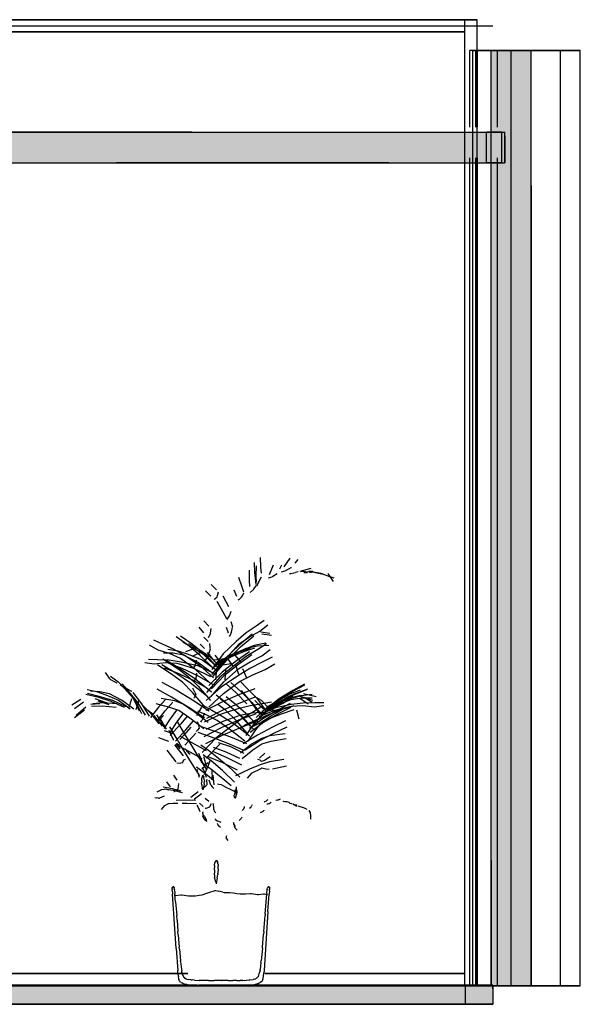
# Model space of a CAD drawing. Header units: millimetres. Extents: x -9985 to 240895, y -184894 to 39395.
# Tile 50 of 164: x 15957 to 17783, y -73295 to -70085. Entities that reach past the tile are written whole.
import ezdxf

# ---------------------------------------------------------------- set-up
doc = ezdxf.new("R2010")
doc.units = ezdxf.units.MM
for name, color, linetype in [('S-TAGLIO-ARR', 9, 'Continuous'), ('S-TAGLIO-CS', 9, 'Continuous'), ('S-TAGLIO-MURO', 7, 'Continuous'), ('S-TAGLIO-PAV', 33, 'Continuous'), ('S-TAGLIO-SOFF', 8, 'Continuous'), ('S-VISTA', 8, 'Continuous'), ('S-VISTA-ARREDI', 9, 'Continuous')]:
    doc.layers.add(name, color=color, linetype=linetype)

msp = doc.modelspace()

# ---------------------------------------------------------------- hatches: boundary and pattern name
at = {"layer": 'S-TAGLIO-CS'}
msp.add_hatch(color=9, dxfattribs=at).paths.add_polyline_path([(17160, -70551), (16518, -70551), (16466, -70551), (16272, -70551), (12374, -70551), (12318, -70551), (12302, -70551), (11958, -70551), (11588, -70551), (11588, -70527), (11588, -70451), (11958, -70451), (12302, -70451), (12318, -70451), (12374, -70451), (12568, -70451), (16466, -70451), (16518, -70451), (17160, -70451), (17536, -70451), (17536, -70465), (17536, -70551), (17160, -70551)])
at = {"layer": 'S-TAGLIO-MURO'}
msp.add_hatch(color=7, dxfattribs=at).paths.add_polyline_path([(17624, -73235), (17510, -73235), (17492, -73235), (17492, -72825), (17492, -70185), (17510, -70185), (17624, -70185), (17624, -70627), (17624, -73235)])
at = {"layer": 'S-TAGLIO-PAV'}
for points in [[(9678, -73295), (9678, -73275), (9678, -73235), (10034, -73235), (10520, -73235), (10522, -73235), (10524, -73235), (11724, -73235), (11726, -73235), (11728, -73235), (12444, -73235), (12928, -73235), (12930, -73235), (13070, -73235), (13728, -73235), (14130, -73235), (14132, -73235), (14628, -73235), (14740, -73235), (15332, -73235), (15334, -73235), (15336, -73235), (16536, -73235), (16538, -73235), (16540, -73235), (17498, -73235), (17498, -73243), (17498, -73295), (14740, -73295), (14628, -73295), (13850, -73295), (13124, -73295), (12128, -73295), (11936, -73295), (11700, -73295), (11438, -73295), (11194, -73295), (11122, -73295), (10984, -73295), (9678, -73295)], [(16536, -73235), (15336, -73235), (15336, -73233), (16236, -73233), (16536, -73233), (16536, -73235)], [(17498, -73235), (16540, -73235), (16540, -73233), (16660, -73233), (16688, -73233), (17498, -73233), (17498, -73235)]]:
    msp.add_hatch(color=33, dxfattribs=at).paths.add_polyline_path(points)

# ---------------------------------------------------------------- linework, layer by layer
at = {"layer": 'S-TAGLIO-ARR'}
for p, q in [((16826.323, -71879.616), (16841.427, -71870.877)), ((16841.427, -71870.877), (16842.234, -71870.491)), ((16737.172, -71915.941), (16744.233, -71901.521)), ((16767.218, -71904.117), (16778.868, -71900.886)), ((16781.37, -71899.629), (16778.868, -71900.886)), ((16781.37, -71899.629), (16795.76, -71890.42)), ((16810.095, -71885.248), (16821.733, -71881.462)), ((16826.323, -71879.616), (16821.733, -71881.462)), ((16835.807, -71890.509), (16840.085, -71890.071)), ((16840.085, -71890.071), (16849.552, -71888.672)), ((16849.552, -71888.672), (16855.149, -71887.138)), ((16864.362, -71885.02), (16855.149, -71887.138)), ((16888.282, -71884.613), (16873.033, -71884.348)), ((16893.74, -71888.689), (16882.616, -71888.808)), ((16888.282, -71884.613), (16898.448, -71884.348)), ((16911.411, -71884.219), (16898.448, -71884.348)), ((16901.028, -71885.431), (16900.231, -71885.474)), ((16900.231, -71886.237), (16900.231, -71885.474)), ((16900.231, -71886.237), (16901.028, -71886.431)), ((16901.028, -71884.431), (16904.794, -71884.274)), ((16901.028, -71885.431), (16901.028, -71884.646)), ((16903.931, -71886.274), (16901.028, -71886.431)), ((16904.392, -71886.249), (16907.631, -71886.074)), ((16908.438, -71884.082), (16904.794, -71884.274)), ((16924.991, -71889.392), (16905.422, -71885.105)), ((16907.631, -71886.037), (16908.594, -71885.074)), ((16908.594, -71885.074), (16908.594, -71884.111)), ((16946.758, -71893.952), (16924.991, -71889.392)), ((16947.74, -71894.301), (16946.758, -71893.952)), ((16949.079, -71894.693), (16947.74, -71894.301)), ((16719.938, -71940.566), (16728.273, -71929.308)), ((16734.671, -71919.863), (16728.249, -71931.37)), ((16734.671, -71919.863), (16736.891, -71916.624)), ((16736.891, -71916.624), (16737.172, -71915.941)), ((16592.341, -71973.458), (16600.399, -71966.205)), ((16600.399, -71966.205), (16600.92, -71962.416)), ((16600.92, -71962.416), (16604.213, -71950.212)), ((16672.207, -71974.577), (16679.642, -71967.549)), ((16679.642, -71967.549), (16682.299, -71963.329)), ((16682.299, -71963.329), (16687.275, -71954.051)), ((16707.15, -71952.31), (16718.76, -71942.209)), ((16718.76, -71942.209), (16719.938, -71940.566)), ((16589.963, -71974.962), (16592.341, -71973.458)), ((16668.449, -71976.381), (16672.207, -71974.577)), ((16636.297, -72035.061), (16640.397, -72028.47)), ((16640.397, -72028.47), (16643.548, -72019.281)), ((16643.548, -72019.281), (16645.731, -72013.279)), ((16632.293, -72040.262), (16636.297, -72035.061)), ((16571.843, -72098.686), (16578.59, -72087.26)), ((16578.59, -72087.26), (16578.639, -72084.816)), ((16578.639, -72084.816), (16580.37, -72069.831)), ((16640.092, -72095.725), (16642.494, -72092.37)), ((16642.494, -72092.37), (16646.949, -72081.795)), ((16646.949, -72081.795), (16648.084, -72075.987)), ((16648.084, -72075.987), (16649.91, -72066.095)), ((16571.419, -72099.271), (16571.843, -72098.686)), ((16577.51, -72133.276), (16576.273, -72118.273)), ((16573.74, -72148.982), (16573.37, -72150.359)), ((16573.74, -72148.982), (16577.92, -72135.81)), ((16577.92, -72135.81), (16577.51, -72133.276)), ((16529.117, -72187.822), (16524, -72195.528)), ((16529.117, -72187.822), (16530.699, -72179.192)), ((16531.427, -72172.64), (16530.699, -72179.192)), ((16245.493, -72227.095), (16236.569, -72212.818)), ((16521.159, -72200.211), (16524, -72195.528)), ((16533.123, -72215.658), (16531.474, -72228.617)), ((16250.239, -72234.336), (16245.493, -72227.095)), ((16250.239, -72234.336), (16252.747, -72236.249)), ((16252.747, -72236.249), (16264.879, -72242.815)), ((16264.879, -72242.815), (16272.728, -72246.497)), ((16293.488, -72254.488), (16289.459, -72250.973)), ((16305.108, -72265.63), (16293.488, -72254.488)), ((16524.11, -72241.767), (16523.459, -72243.414)), ((16531.123, -72231.372), (16524.11, -72241.767)), ((16531.123, -72231.372), (16531.474, -72228.617)), ((16319.447, -72273.758), (16305.108, -72265.63)), ((16322.755, -72275.38), (16319.447, -72273.758)), ((16527.251, -72277.132), (16521.074, -72264.426)), ((16530.344, -72284.344), (16525.88, -72294.225)), ((16527.251, -72277.132), (16529.91, -72282.449)), ((16529.91, -72282.449), (16530.344, -72284.344)), ((16361.26, -72324.003), (16357.126, -72320.126)), ((16525.88, -72294.225), (16523.716, -72297.247)), ((16373.708, -72336.63), (16361.26, -72324.003)), ((16389.997, -72348.787), (16373.708, -72336.63)), ((16392.376, -72350.461), (16389.997, -72348.787)), ((16411.274, -72363.096), (16402.971, -72351.191)), ((16554.492, -72361.431), (16557.354, -72349.525)), ((16558, -72346.185), (16557.354, -72349.525)), ((16411.274, -72363.096), (16414.927, -72370.567)), ((16414.927, -72370.567), (16417.082, -72374.168)), ((16427.326, -72389.877), (16417.082, -72374.168)), ((16537, -72377.536), (16535.913, -72373.642)), ((16537, -72377.536), (16540.455, -72390.152)), ((16546.743, -72374.685), (16549.493, -72369.877)), ((16554.492, -72361.431), (16549.493, -72369.877)), ((16448.36, -72411.992), (16443.551, -72402.109)), ((16450.268, -72417.742), (16448.36, -72411.992)), ((16535.834, -72401.689), (16531.978, -72406.052)), ((16540.992, -72394.22), (16535.834, -72401.689)), ((16540.455, -72390.152), (16540.992, -72394.22)), ((16450.268, -72417.742), (16456.954, -72431.306)), ((16458.272, -72433.341), (16456.954, -72431.306)), ((16466.034, -72444.887), (16474.268, -72455.402)), ((16468.877, -72445.384), (16467.589, -72446.028)), ((16467.716, -72447.071), (16467.589, -72446.028)), ((16467.716, -72447.071), (16469.055, -72450.863)), ((16468.66, -72442.14), (16474.811, -72455.716)), ((16468.877, -72445.384), (16469.233, -72445.028)), ((16470.378, -72445.74), (16469.233, -72445.028)), ((16470.378, -72445.74), (16471.974, -72446.461)), ((16472.644, -72447.466), (16471.974, -72446.461)), ((16472.644, -72447.466), (16475.618, -72451.489)), ((16469.806, -72451.928), (16469.055, -72450.863)), ((16469.806, -72451.928), (16471.743, -72453.615)), ((16472.021, -72453.74), (16474.128, -72455.643)), ((16476.031, -72454.692), (16474.128, -72455.643)), ((16479.04, -72461.67), (16474.384, -72455.57)), ((16475.247, -72456.617), (16474.854, -72455.83)), ((16475.788, -72451.856), (16475.618, -72451.489)), ((16475.788, -72451.856), (16476.128, -72454.643)), ((16496.167, -72461.858), (16500.266, -72466.469)), ((16503.742, -72471.786), (16500.266, -72466.469)), ((16503.742, -72471.786), (16508.178, -72477.19)), ((16512.267, -72480.824), (16508.178, -72477.19)), ((16469.002, -72508.108), (16481.211, -72509.16)), ((16486.804, -72507.405), (16481.211, -72509.16)), ((16486.804, -72507.405), (16491.864, -72497.888)), ((16491.864, -72497.888), (16496.288, -72495.356)), ((16575.977, -72501.405), (16569.11, -72519.971)), ((16739.886, -72499.252), (16732.717, -72496.373)), ((16744.073, -72503.439), (16739.886, -72499.252)), ((16753.719, -72500.623), (16744.073, -72503.439)), ((16772.64, -72487.91), (16753.719, -72500.623)), ((16534.475, -72529.765), (16534.79, -72530.852)), ((16538.118, -72542.337), (16534.79, -72530.852)), ((16538.118, -72542.337), (16538.821, -72544.532)), ((16542.309, -72555.432), (16538.821, -72544.532)), ((16559.676, -72537.676), (16552.653, -72523.023)), ((16558.731, -72546.009), (16565.66, -72530.11)), ((16559.676, -72537.676), (16559.834, -72538.555)), ((16559.834, -72538.555), (16559.938, -72539.141)), ((16564.733, -72556.025), (16559.938, -72539.141)), ((16565.66, -72530.11), (16569.11, -72519.971)), ((16584.159, -72543.949), (16583.171, -72531.828)), ((16584.66, -72547.905), (16584.159, -72543.949)), ((16711.096, -72542.014), (16697.665, -72557.986)), ((16742.132, -72527.312), (16711.096, -72542.014)), ((16745.264, -72525.476), (16742.132, -72527.312)), ((16758.84, -72528.107), (16745.264, -72525.476)), ((16769.89, -72529.359), (16758.84, -72528.107)), ((16472.432, -72592.26), (16475.523, -72575.536)), ((16549.625, -72566.981), (16549.09, -72572.575)), ((16549.795, -72579.275), (16549.09, -72572.575)), ((16549.625, -72566.981), (16550.519, -72557.646)), ((16551.211, -72555.691), (16550.519, -72557.646)), ((16551.211, -72555.691), (16553.804, -72548.361)), ((16554.105, -72548.85), (16553.804, -72548.361)), ((16554.105, -72548.85), (16556.661, -72553.004)), ((16557.736, -72563.216), (16556.661, -72553.004)), ((16557.508, -72575.511), (16556.712, -72585.206)), ((16557.508, -72575.511), (16558.233, -72567.932)), ((16557.736, -72563.216), (16558.233, -72567.932)), ((16562.928, -72583.257), (16567.263, -72578.001)), ((16566.795, -72564.575), (16567.172, -72561.271)), ((16567.263, -72578.001), (16566.795, -72564.575)), ((16574.123, -72564.715), (16573.95, -72564.353)), ((16579, -72580.278), (16574.123, -72564.715)), ((16582.264, -72562.419), (16582.171, -72563.247)), ((16582.264, -72562.419), (16584.66, -72547.905)), ((16601.574, -72576.023), (16605.274, -72577.226)), ((16605.274, -72577.226), (16612.667, -72578.74)), ((16404.106, -72602.159), (16417.366, -72595.529)), ((16417.366, -72595.529), (16418.106, -72595.159)), ((16418.106, -72595.159), (16427.293, -72593.359)), ((16427.293, -72593.359), (16432.444, -72592.444)), ((16432.444, -72592.444), (16438.012, -72594.382)), ((16438.012, -72594.382), (16441.26, -72595.512)), ((16458.738, -72601.265), (16459.657, -72601.198)), ((16459.657, -72601.198), (16469.78, -72594.85)), ((16469.78, -72594.85), (16472.109, -72593.696)), ((16472.432, -72592.26), (16472.326, -72593.479)), ((16549.795, -72579.275), (16550.558, -72590.129)), ((16552.781, -72594.754), (16550.558, -72590.129)), ((16552.781, -72594.754), (16553.405, -72595.85)), ((16555.691, -72588.245), (16553.405, -72595.85)), ((16554.364, -72589.094), (16562.928, -72583.257)), ((16555.691, -72588.245), (16556.712, -72585.206)), ((16579, -72580.278), (16583.431, -72586.294)), ((16588.785, -72591.762), (16583.431, -72586.294)), ((16612.667, -72578.74), (16627.776, -72586.739)), ((16627.776, -72586.739), (16642.292, -72594.145)), ((16642.292, -72594.145), (16651.083, -72597.754)), ((16651.083, -72597.754), (16662.803, -72603.11)), ((16656.986, -72602.603), (16656, -72610.877)), ((16656.986, -72602.603), (16657.214, -72600.694)), ((16657.753, -72599.699), (16657.214, -72600.694)), ((16657.753, -72599.699), (16659.984, -72594.456)), ((16661.205, -72593.617), (16659.984, -72594.456)), ((16661.205, -72593.617), (16663.137, -72593.617)), ((16661.589, -72586.274), (16661.658, -72607.027)), ((16661.661, -72607.916), (16661.658, -72607.027)), ((16661.661, -72607.916), (16661.74, -72609.518)), ((16663.27, -72608.93), (16662.58, -72611.21)), ((16663.161, -72595.801), (16663.137, -72593.617)), ((16663.161, -72595.801), (16664.012, -72601.492)), ((16663.986, -72603.439), (16663.27, -72608.93)), ((16663.986, -72603.439), (16664.012, -72601.492)), ((16396.383, -72621.123), (16402.45, -72622.185)), ((16408.869, -72623.457), (16402.45, -72622.185)), ((16408.869, -72623.457), (16410.194, -72623.242)), ((16410.194, -72623.242), (16411.609, -72622.696)), ((16427.485, -72616.838), (16411.609, -72622.696)), ((16429.196, -72646.783), (16441.26, -72640.617)), ((16441.26, -72640.617), (16442.053, -72640.159)), ((16442.053, -72640.159), (16456.26, -72639.43)), ((16456.26, -72639.43), (16469.91, -72639.64)), ((16469.91, -72639.64), (16471.181, -72639.764)), ((16471.181, -72639.764), (16472.17, -72639.93)), ((16576.51, -72650.37), (16581.528, -72640.106)), ((16587, -72641.7), (16586.82, -72640.532)), ((16587, -72641.7), (16587.797, -72657.776)), ((16656.906, -72620.298), (16655.865, -72612.715)), ((16655.877, -72612.258), (16656, -72610.877)), ((16656.906, -72620.298), (16657.138, -72622.204)), ((16659.492, -72622.988), (16657.138, -72622.204)), ((16659.492, -72622.988), (16660.138, -72622.988)), ((16660.138, -72622.988), (16662.58, -72611.21)), ((16754.067, -72634.944), (16752.651, -72635.651)), ((16759.416, -72632.651), (16754.067, -72634.944)), ((16760.831, -72631.472), (16759.416, -72632.651)), ((16764.651, -72627.651), (16760.831, -72631.472)), ((16764.856, -72642.048), (16761.883, -72642.919)), ((16769.498, -72641.251), (16764.856, -72642.048)), ((16772.921, -72639.54), (16769.498, -72641.251)), ((16776.123, -72636.861), (16772.921, -72639.54)), ((16796.628, -72629.314), (16791.201, -72630.995)), ((16798.237, -72629.053), (16796.628, -72629.314)), ((16803.579, -72626.763), (16798.237, -72629.053)), ((16805.246, -72626.018), (16803.579, -72626.763)), ((16813.715, -72633.225), (16815.716, -72633.592)), ((16821.253, -72634.61), (16815.716, -72633.592)), ((16823.882, -72634.744), (16821.253, -72634.61)), ((16828.792, -72634.994), (16823.882, -72634.744)), ((16834.729, -72637.547), (16831.182, -72636.365)), ((16837.182, -72638.773), (16834.729, -72637.547)), ((16837.182, -72638.773), (16841.533, -72640.689)), ((16844.259, -72641.518), (16841.533, -72640.689)), ((16846.136, -72641.136), (16851.579, -72644.79)), ((16418.534, -72660.069), (16424.433, -72652.85)), ((16424.433, -72652.85), (16429.196, -72646.783)), ((16533.992, -72645.63), (16536.452, -72651.52)), ((16536.452, -72651.52), (16538.866, -72656.169)), ((16538.866, -72656.169), (16540.928, -72660.14)), ((16544.741, -72667.482), (16540.928, -72660.14)), ((16553.583, -72667.85), (16553.563, -72669.852)), ((16554.087, -72676.956), (16553.563, -72669.852)), ((16560.422, -72655.212), (16564.591, -72655.579)), ((16564.591, -72655.579), (16576.167, -72651.486)), ((16576.167, -72651.486), (16576.51, -72650.37)), ((16587.797, -72657.776), (16591.783, -72665.946)), ((16595.281, -72671.215), (16591.783, -72665.946)), ((16684.979, -72660.196), (16681.092, -72663.185)), ((16687.123, -72657.716), (16684.979, -72660.196)), ((16687.123, -72657.716), (16687.73, -72654.455)), ((16688.457, -72650.549), (16687.73, -72654.455)), ((16705.376, -72655.749), (16709.516, -72652.484)), ((16710.908, -72651.092), (16709.516, -72652.484)), ((16710.908, -72651.092), (16712.402, -72647.206)), ((16713.877, -72644.592), (16712.402, -72647.206)), ((16746.474, -72667.631), (16740.21, -72671.21)), ((16747.21, -72667.316), (16746.474, -72667.631)), ((16751.684, -72662.842), (16747.21, -72667.316)), ((16752.105, -72662.316), (16751.684, -72662.842)), ((16852.11, -72645.219), (16851.579, -72644.79)), ((16857.274, -72648.71), (16852.11, -72645.219)), ((16857.37, -72645.861), (16853.815, -72645.605)), ((16855.26, -72645.736), (16855.26, -72646.683)), ((16855.353, -72646.769), (16856, -72647.37)), ((16855.399, -72645.723), (16856, -72646)), ((16857.103, -72646.551), (16856, -72646)), ((16857.26, -72648.54), (16856, -72647.37)), ((16858.853, -72648.426), (16857.26, -72648.54)), ((16858.151, -72649.302), (16857.274, -72648.71)), ((16857.35, -72646.63), (16859.853, -72647.426)), ((16859.525, -72646), (16857.37, -72645.861)), ((16858.853, -72648.223), (16859.649, -72648.223)), ((16859.853, -72648.223), (16859.853, -72647.426)), ((16881.535, -72654.212), (16863.963, -72649.037)), ((16884.82, -72655.18), (16881.535, -72654.212)), ((16893.19, -72659.41), (16884.82, -72655.18)), ((16903.551, -72669.913), (16899.295, -72663.665)), ((16904.185, -72671.815), (16903.551, -72669.913)), ((16905.178, -72679.562), (16904.185, -72671.815)), ((16554.619, -72679.989), (16553.37, -72680.613)), ((16553.662, -72682.324), (16553.37, -72680.613)), ((16553.662, -72682.324), (16555.28, -72686.47)), ((16554.087, -72676.956), (16554.21, -72677.473)), ((16554.21, -72677.473), (16554.658, -72680.397)), ((16554.619, -72679.989), (16555.37, -72679.613)), ((16555.51, -72686.81), (16555.28, -72686.47)), ((16556.028, -72680.082), (16555.37, -72679.613)), ((16555.51, -72686.81), (16556.315, -72688)), ((16556.028, -72680.082), (16558.137, -72681.041)), ((16558.028, -72691.254), (16556.315, -72688)), ((16558.028, -72691.254), (16558.598, -72692.338)), ((16558.732, -72682.102), (16558.137, -72681.041)), ((16560.693, -72694.433), (16558.598, -72692.338)), ((16558.732, -72682.102), (16560.815, -72685.815)), ((16559.808, -72685.904), (16560.092, -72686.555)), ((16560.678, -72685.486), (16560.825, -72686.348)), ((16560.693, -72694.433), (16561.765, -72695.11)), ((16561.288, -72686.74), (16560.815, -72685.815)), ((16560.825, -72686.348), (16564.391, -72692.587)), ((16561.541, -72690.082), (16561.423, -72687.004)), ((16561.541, -72690.082), (16561.827, -72691.11)), ((16562.047, -72693.756), (16561.765, -72695.11)), ((16562.047, -72693.756), (16561.827, -72691.11)), ((16564.391, -72692.587), (16564.649, -72693.389)), ((16565.966, -72700.454), (16564.649, -72693.389)), ((16593.82, -72690.51), (16593.82, -72691.14)), ((16593.82, -72691.14), (16599.738, -72696.805)), ((16599.738, -72696.805), (16604.52, -72698.376)), ((16600.26, -72704.808), (16601.455, -72706.522)), ((16604.52, -72698.376), (16611.512, -72701.622)), ((16652.21, -72700.895), (16653.868, -72705.315)), ((16654.559, -72708.488), (16653.868, -72705.315)), ((16672.592, -72694.42), (16671.453, -72695.453)), ((16677.408, -72690.408), (16672.592, -72694.42)), ((16677.408, -72690.408), (16678, -72689.359)), ((16680.453, -72684.453), (16678, -72689.359)), ((16904.913, -72687.11), (16905.178, -72679.562)), ((16905.498, -72689.994), (16904.913, -72687.11)), ((16906.543, -72692), (16905.498, -72689.994)), ((16601.455, -72706.522), (16603.738, -72711.848)), ((16603.738, -72711.848), (16605.364, -72713.211)), ((16605.364, -72713.211), (16611.26, -72717.142)), ((16654.559, -72708.488), (16656.504, -72712.378)), ((16655.815, -72713), (16656.222, -72714.087)), ((16658.815, -72721), (16656.222, -72714.087)), ((16656.504, -72712.378), (16658.543, -72715.364)), ((16658.815, -72721), (16659.63, -72721.978)), ((16659.63, -72721.978), (16664.781, -72727)), ((16629.263, -72748.052), (16629.037, -72754.481)), ((16629.037, -72754.481), (16630.293, -72755.573)), ((16630.058, -72745.714), (16629.263, -72748.052)), ((16630.293, -72755.573), (16634.337, -72761.236)), ((16591.719, -72842.268), (16592.842, -72832.158)), ((16593.048, -72830.692), (16592.842, -72832.158)), ((16593.048, -72830.692), (16593.126, -72830.236)), ((16596.562, -72825.863), (16593.126, -72830.236)), ((16596.562, -72825.863), (16597.239, -72825.305)), ((16597.877, -72825.863), (16597.239, -72825.305)), ((16597.877, -72825.863), (16601, -72830.236)), ((16601.105, -72830.582), (16601.42, -72832.21)), ((16602.803, -72839.518), (16601.42, -72832.21)), ((16591.719, -72842.268), (16591.037, -72849.369)), ((16591.32, -72856.11), (16591.037, -72849.369)), ((16591.32, -72856.11), (16591.452, -72867.726)), ((16603.158, -72853.11), (16602.148, -72867.926)), ((16602.803, -72839.518), (16603.339, -72844.511)), ((16603.158, -72853.11), (16603.339, -72844.511)), ((16591.452, -72873.343), (16591.452, -72867.726)), ((16591.452, -72873.343), (16591.658, -72881.7)), ((16595.425, -72895.4), (16591.658, -72881.7)), ((16595.425, -72895.4), (16597.158, -72901.7)), ((16600.15, -72882.8), (16597.158, -72901.7)), ((16600.15, -72882.8), (16602.092, -72871.7)), ((16602.111, -72869.443), (16602.092, -72871.7)), ((16602.111, -72869.443), (16602.148, -72867.926)), ((16453.571, -72914.008), (16454.075, -72913)), ((16453.571, -72914.008), (16453.571, -72915)), ((16453.571, -72918.025), (16453.571, -72915)), ((16453.571, -72918.025), (16453.571, -72921)), ((16454.075, -72928.563), (16453.571, -72921)), ((16454.58, -72912.496), (16454.075, -72913)), ((16454.075, -72928.563), (16454.571, -72936)), ((16454.58, -72912.496), (16455.075, -72912)), ((16455.899, -72912), (16455.075, -72912)), ((16455.899, -72912), (16456.656, -72912)), ((16457.532, -72912), (16456.656, -72912)), ((16458.532, -72912.554), (16457.978, -72912)), ((16458.532, -72912.554), (16459.237, -72913)), ((16459.668, -72913.863), (16459.237, -72913)), ((16459.668, -72913.863), (16459.99, -72915)), ((16460.403, -72917.474), (16459.99, -72915)), ((16460.403, -72917.474), (16460.99, -72921)), ((16461.615, -72926.985), (16460.99, -72921)), ((16461.615, -72926.985), (16462.557, -72936)), ((16566.181, -72932.564), (16573.062, -72930.062)), ((16573.062, -72930.062), (16593.881, -72924.245)), ((16593.881, -72924.245), (16595.717, -72924.283)), ((16595.717, -72924.283), (16604.965, -72926.445)), ((16618.339, -72929.436), (16604.965, -72926.445)), ((16618.339, -72929.436), (16622.232, -72930)), ((16622.232, -72930), (16641.062, -72930.646)), ((16641.062, -72930.646), (16653.044, -72932.115)), ((16762.043, -72933.315), (16762.864, -72921)), ((16763.043, -72919.926), (16762.864, -72921)), ((16763.043, -72919.926), (16764.288, -72915)), ((16764.288, -72914.589), (16765.082, -72913)), ((16765.288, -72912.795), (16766.455, -72912)), ((16767.042, -72912), (16766.455, -72912)), ((16767.042, -72912), (16767.804, -72912)), ((16768.042, -72912), (16769.185, -72912)), ((16769.59, -72912.27), (16769.185, -72912)), ((16770.392, -72925.392), (16769.32, -72936)), ((16769.59, -72912.27), (16769.978, -72913)), ((16769.978, -72913.586), (16769.978, -72913)), ((16769.978, -72913.586), (16770.685, -72915)), ((16770.392, -72925.392), (16770.685, -72921)), ((16770.685, -72916.757), (16770.685, -72915)), ((16770.685, -72916.757), (16770.685, -72921)), ((16466.603, -73112.903), (16454.571, -72936)), ((16460.315, -72940.228), (16461.274, -72940.274)), ((16461.274, -72940.274), (16481.965, -72938.277)), ((16464.381, -72960.872), (16462.557, -72936)), ((16464.381, -72960.872), (16468.093, -73006)), ((16481.965, -72938.277), (16484.067, -72938.034)), ((16484.067, -72938.034), (16484.534, -72938.123)), ((16484.534, -72938.123), (16506.795, -72941.596)), ((16506.795, -72941.596), (16512.312, -72941.486)), ((16512.312, -72941.486), (16529.522, -72941.761)), ((16529.522, -72941.761), (16540.912, -72939.33)), ((16540.912, -72939.33), (16551.356, -72937.767)), ((16551.356, -72937.767), (16566.181, -72932.564)), ((16653.044, -72932.115), (16663.885, -72933.529)), ((16663.885, -72933.529), (16674.374, -72935.326)), ((16674.374, -72935.326), (16685.91, -72934.817)), ((16685.91, -72934.817), (16692.494, -72934.831)), ((16692.494, -72934.831), (16708.309, -72934.037)), ((16708.309, -72934.037), (16711.614, -72933.726)), ((16711.614, -72933.726), (16730.885, -72937.029)), ((16730.885, -72937.029), (16734.465, -72936.685)), ((16734.465, -72936.685), (16750.667, -72935.259)), ((16750.667, -72935.259), (16753.613, -72935.306)), ((16753.613, -72935.306), (16761.05, -72937)), ((16756.693, -73000.075), (16761.772, -72936)), ((16761.05, -72937), (16764.185, -72937.219)), ((16762.043, -72933.315), (16761.772, -72936)), ((16765.452, -72992.328), (16769.32, -72936)), ((16765.452, -72992.328), (16753.179, -73185)), ((16469.373, -73020.508), (16468.093, -73006)), ((16469.373, -73020.508), (16472.36, -73058)), ((16752.251, -73057.313), (16756.264, -73006)), ((16756.693, -73000.075), (16756.264, -73006)), ((16473.24, -73068.829), (16472.36, -73058)), ((16752.191, -73058), (16751.445, -73067.435)), ((16752.251, -73057.313), (16752.191, -73058)), ((16473.24, -73068.829), (16476.503, -73109)), ((16747.696, -73109), (16751.445, -73067.435)), ((16466.603, -73112.903), (16471.36, -73185)), ((16477.041, -73115.63), (16476.503, -73109)), ((16477.041, -73115.63), (16480.596, -73153)), ((16747.441, -73112.118), (16743.241, -73153)), ((16747.441, -73112.118), (16747.696, -73109)), ((16480.9, -73155.37), (16480.596, -73153)), ((16480.9, -73155.37), (16483.787, -73181)), ((16742.686, -73157.419), (16743.241, -73153)), ((16473.42, -73200.221), (16471.36, -73185)), ((16483.822, -73181.219), (16484.74, -73186.92)), ((16486.472, -73196.58), (16484.74, -73186.92)), ((16739.58, -73184.367), (16736.028, -73197)), ((16739.58, -73184.367), (16740.335, -73181)), ((16742.686, -73157.419), (16740.335, -73181)), ((16753.166, -73185.242), (16752.26, -73192.03)), ((16473.42, -73200.221), (16473.931, -73204)), ((16475.249, -73213.22), (16473.931, -73204)), ((16475.249, -73213.22), (16475.503, -73215)), ((16477.753, -73219.376), (16475.503, -73215)), ((16477.753, -73219.376), (16478.195, -73220)), ((16482.052, -73223.789), (16478.195, -73220)), ((16489.894, -73204.158), (16486.548, -73197)), ((16489.894, -73204.158), (16490.287, -73205)), ((16490.755, -73205.501), (16490.287, -73205)), ((16490.755, -73205.501), (16494.135, -73209)), ((16495.012, -73209.573), (16494.135, -73209)), ((16495.012, -73209.573), (16498.094, -73212)), ((16500.617, -73212.662), (16498.094, -73212)), ((16500.617, -73212.662), (16506.254, -73214)), ((16514.509, -73214.688), (16506.254, -73214)), ((16514.509, -73214.688), (16518.32, -73215)), ((16526.37, -73215.795), (16518.32, -73215)), ((16526.37, -73215.795), (16541.051, -73217)), ((16554.655, -73217), (16541.051, -73217)), ((16571.373, -73217), (16554.655, -73217)), ((16571.373, -73217), (16577.817, -73217)), ((16577.817, -73217), (16590.178, -73217)), ((16596.254, -73217.051), (16590.178, -73217)), ((16612.489, -73217.116), (16596.254, -73217.051)), ((16612.489, -73217.116), (16613.88, -73217.12)), ((16630.999, -73217.053), (16613.88, -73217.12)), ((16630.999, -73217.053), (16631.696, -73217.051)), ((16635.882, -73217), (16631.696, -73217.051)), ((16635.882, -73217), (16651.084, -73217)), ((16663.919, -73217), (16651.084, -73217)), ((16663.919, -73217), (16674.844, -73217)), ((16683.306, -73217), (16674.844, -73217)), ((16683.306, -73217), (16705.593, -73215.074)), ((16706.278, -73215), (16705.593, -73215.074)), ((16706.567, -73214.975), (16717.695, -73214)), ((16720.534, -73213.224), (16717.695, -73214)), ((16720.534, -73213.224), (16724.898, -73212)), ((16727.37, -73210.376), (16724.898, -73212)), ((16727.37, -73210.376), (16729.463, -73209)), ((16731.733, -73206.453), (16729.463, -73209)), ((16731.733, -73206.453), (16733.029, -73205)), ((16734.973, -73199.411), (16733.029, -73205)), ((16734.973, -73199.411), (16736.028, -73197)), ((16745.25, -73220.478), (16745.896, -73220)), ((16746.247, -73219.513), (16745.896, -73220)), ((16746.247, -73219.513), (16748.746, -73215)), ((16748.853, -73214.336), (16748.746, -73215)), ((16748.853, -73214.336), (16750.515, -73204)), ((16750.557, -73203.557), (16752.26, -73192.03)), ((16482.239, -73224), (16484.827, -73225.37)), ((16488.417, -73227), (16484.827, -73225.37)), ((16488.973, -73227.172), (16488.417, -73227)), ((16488.973, -73227.172), (16494.999, -73229)), ((16495.861, -73229.231), (16494.999, -73229)), ((16495.861, -73229.231), (16499.425, -73230)), ((16500.63, -73230.332), (16499.425, -73230)), ((16500.63, -73230.332), (16502.54, -73231)), ((16503.249, -73231.382), (16502.54, -73231)), ((16503.249, -73231.382), (16504.397, -73232)), ((16504.397, -73232.589), (16504.397, -73232)), ((16504.397, -73233.589), (16504.397, -73233)), ((16504.397, -73234.589), (16504.397, -73234)), ((16546.496, -73235), (16504.397, -73235)), ((16613.505, -73235), (16546.496, -73235)), ((16670.807, -73235), (16613.505, -73235)), ((16674.81, -73235), (16670.807, -73235)), ((16678.256, -73235), (16674.81, -73235)), ((16685.763, -73235), (16678.256, -73235)), ((16693.62, -73235), (16685.763, -73235)), ((16693.62, -73235), (16718.966, -73235)), ((16719.468, -73234.38), (16718.966, -73235)), ((16720.087, -73232.38), (16719.468, -73233)), ((16719.468, -73233.38), (16719.468, -73234)), ((16720.087, -73232.38), (16720.468, -73232)), ((16721.174, -73231.601), (16720.468, -73232)), ((16721.174, -73231.601), (16721.666, -73231)), ((16722.478, -73230.554), (16721.666, -73231)), ((16722.478, -73230.554), (16724.013, -73230)), ((16726.889, -73229.481), (16724.013, -73230)), ((16726.889, -73229.481), (16729.463, -73229)), ((16733.038, -73227.663), (16729.463, -73229)), ((16733.038, -73227.663), (16734.811, -73227)), ((16739.15, -73224.661), (16734.811, -73227)), ((16739.15, -73224.661), (16740.335, -73224)), ((16745.25, -73220.478), (16740.335, -73224))]:
    msp.add_line(p, q, dxfattribs=at)
at = {"layer": 'S-TAGLIO-CS'}
for p, q in [((16465.518, -70452), (12567.255, -70452)), ((16517.774, -70452), (16465.518, -70452)), ((16517.774, -70452), (17159.73, -70452)), ((17159.73, -70452), (17537, -70452)), ((17537, -70464.985), (17537, -70452)), ((17537, -70464.985), (17537, -70552)), ((12373.398, -70552), (16271.662, -70552)), ((16465.518, -70552), (16271.662, -70552)), ((16517.774, -70552), (16465.518, -70552)), ((17159.73, -70552), (16517.774, -70552)), ((17159.73, -70552), (17537, -70552))]:
    msp.add_line(p, q, dxfattribs=at)
at = {"layer": 'S-TAGLIO-MURO'}
for p, q in [((17509.955, -70185), (17493, -70185)), ((17493, -72825.578), (17493, -70185)), ((17509.955, -70185), (17623, -70185)), ((17623, -70626.056), (17623, -70185)), ((17623, -70626.056), (17623, -73235)), ((17493, -72825.578), (17493, -73235)), ((17509.955, -73235), (17493, -73235)), ((17623, -73235), (17509.955, -73235))]:
    msp.add_line(p, q, dxfattribs=at)
at = {"layer": 'S-TAGLIO-PAV'}
for p, q in [((14740.571, -73235), (17498, -73235)), ((16236.63, -73233), (15336, -73233)), ((16236.63, -73233), (16536, -73233)), ((16536, -73233.499), (16536, -73235)), ((16538.257, -73235), (16536, -73235)), ((16538.262, -73235), (16539, -73235)), ((16659.888, -73233), (16539, -73233)), ((16539, -73233.278), (16539, -73235)), ((16659.888, -73233), (16687.022, -73233)), ((16687.022, -73233), (17498, -73233)), ((17498, -73234.691), (17498, -73233)), ((17498, -73242.937), (17498, -73235)), ((17498, -73242.937), (17498, -73295)), ((17498, -73295), (14740.571, -73295))]:
    msp.add_line(p, q, dxfattribs=at)
at = {"layer": 'S-TAGLIO-SOFF'}
msp.add_line((14740.571, -70105), (17498, -70105), dxfattribs=at)
at = {"layer": 'S-VISTA'}
for p, q in [((14350, -70085), (17407, -70085)), ((17407, -70085), (14350, -70085)), ((14408, -70105), (17408, -70105)), ((17407, -70085), (17447, -70085)), ((17447, -70085), (17407, -70085)), ((17407, -73235), (17407, -70085)), ((17407, -70435), (17407, -70085)), ((17407, -70125), (17407, -70085)), ((17407, -70125), (17407, -70085)), ((17408, -70105), (17498, -70105)), ((17447, -73235), (17447, -70085)), ((17447, -70435), (17447, -70085)), ((14350, -70125), (17407, -70125)), ((17407, -70125), (14350, -70125)), ((14350, -70125), (17407, -70125)), ((17407, -70125), (14350, -70125)), ((17407, -73195), (17407, -70125)), ((17407, -70426.967), (17407, -70125)), ((17483, -70185), (17423, -70185)), ((17423, -70435), (17423, -70185)), ((17433, -70185), (17483, -70185)), ((17493, -70185), (17433, -70185)), ((17433, -73235), (17433, -70185)), ((17508, -70185), (17443, -70185)), ((17443, -70435), (17443, -70185)), ((17448, -70185), (17653, -70185)), ((17448, -70435), (17448, -70185)), ((17493, -73235), (17493, -70185)), ((17653, -70185), (17508, -70185)), ((17513, -70185), (17558, -70185)), ((17718, -70185), (17513, -70185)), ((17513, -70435), (17513, -70185)), ((17558, -70185), (17623, -70185)), ((17558, -73235), (17558, -70185)), ((17573, -70185), (17718, -70185)), ((17623, -73235), (17623, -70185)), ((17783, -70185), (17718, -70185)), ((17718, -70185), (17783, -70185)), ((17718, -73235), (17718, -70185)), ((17783, -73235), (17783, -70185)), ((17783, -73235), (17783, -70185)), ((14354, -70452), (17440.403, -70452)), ((17477, -70452), (17537, -70452)), ((17527, -70452), (17477, -70452)), ((17477, -70552), (17477, -70452)), ((17527, -70552), (17527, -70452)), ((17537, -70552), (17537, -70452)), ((14354, -70552), (17440.403, -70552)), ((17407, -73195), (17407, -70527.623)), ((17407, -73235), (17407, -70535)), ((17423, -73235), (17423, -70535)), ((17443, -73235), (17443, -70535)), ((17447, -73235), (17447, -70535)), ((17448, -73235), (17448, -70535)), ((17527, -70552), (17477, -70552)), ((17477, -70552), (17537, -70552)), ((17513, -73235), (17513, -70535)), ((14350, -73195), (16504.934, -73195)), ((16504.934, -73195), (14350, -73195)), ((14350, -73195), (16504.934, -73195)), ((16504.934, -73195), (14350, -73195)), ((16755.508, -73195), (17407, -73195)), ((17407, -73195), (16755.508, -73195)), ((16755.508, -73195), (17407, -73195)), ((17407, -73195), (16755.508, -73195)), ((17407, -73235), (17407, -73195)), ((17407, -73235), (17407, -73195)), ((14350, -73235), (16504.934, -73235)), ((16504.934, -73235), (14350, -73235)), ((14408, -73235), (17408, -73235)), ((15336, -73233), (16536, -73233)), ((16536, -73233), (15336, -73233)), ((15336, -73233), (16536, -73233)), ((16536, -73235), (15336, -73235)), ((15336, -73235), (16536, -73235)), ((15336, -73235), (16536, -73235)), ((17408, -73233), (16539, -73233)), ((17408, -73235), (16539, -73235)), ((16755.508, -73235), (17407, -73235)), ((17407, -73235), (16755.508, -73235)), ((17407, -73235), (17447, -73235)), ((17447, -73235), (17407, -73235)), ((17498, -73233), (17408, -73233)), ((17408, -73235), (17498, -73235)), ((17408, -73235), (17408, -73295)), ((17498, -73235), (17408, -73235)), ((17453, -73235), (17423, -73235)), ((17493, -73235), (17433, -73235)), ((17433, -73235), (17483, -73235)), ((17448, -73235), (17653, -73235)), ((17498, -73235), (17498, -73295)), ((17653, -73235), (17508, -73235)), ((17718, -73235), (17513, -73235)), ((17513, -73235), (17558, -73235)), ((17558, -73235), (17623, -73235)), ((17573, -73235), (17718, -73235)), ((17718, -73235), (17783, -73235)), ((17783, -73235), (17718, -73235)), ((14408, -73295), (17408, -73295)), ((17408, -73295), (17498, -73295))]:
    msp.add_line(p, q, dxfattribs=at)
at = {"layer": 'S-VISTA-ARREDI'}
for p, q in [((16740, -71838), (16741, -71870)), ((16723, -71887), (16722, -71855)), ((16727, -71866), (16726, -71899)), ((16741, -71870), (16743, -71889.5)), ((16770, -71894), (16784, -71862)), ((16810, -71863), (16803, -71876.5)), ((16818, -71869), (16838, -71841)), ((16863, -71845), (16853, -71857)), ((16669, -71902), (16679, -71931)), ((16705, -71912), (16705, -71880)), ((16727, -71926), (16723, -71887)), ((16726, -71899), (16727.5, -71919)), ((16870, -71883), (16906, -71873)), ((16939, -71891), (16901, -71884)), ((16972, -71903), (16939, -71891)), ((16979, -71917), (16962, -71890)), ((16963.5, -71899.5), (16980, -71905)), ((16580, -71926), (16597.5, -71943.5)), ((16679, -71931), (16686, -71950.5)), ((16706, -71932.5), (16705, -71912)), ((16579.5, -71964.5), (16562, -71947)), ((16618, -71963), (16637, -71998)), ((16664, -71966), (16655, -71945)), ((16619, -72017), (16600, -71982)), ((16631, -72038), (16619, -72017)), ((16557, -72045), (16573, -72062)), ((16645, -72047), (16649.5, -72064.5)), ((16727, -72062), (16694, -72084)), ((16753, -72044), (16727, -72062)), ((16739, -72079), (16765, -72058)), ((16481, -72094), (16519, -72120)), ((16557, -72083.5), (16541, -72066)), ((16636.5, -72085.5), (16630, -72067)), ((16694, -72084), (16662, -72112)), ((16714, -72088), (16672, -72124)), ((16676, -72130), (16719, -72094)), ((16705, -72097), (16739, -72079)), ((16772, -72086), (16742, -72082)), ((16746, -72087), (16777, -72091)), ((16408, -72140), (16380, -72124)), ((16393, -72107), (16421, -72120)), ((16421, -72120), (16457, -72136)), ((16503, -72123), (16466, -72097)), ((16520, -72132), (16489, -72115)), ((16545, -72158), (16503, -72123)), ((16507, -72119), (16538, -72136)), ((16519, -72120), (16561, -72155)), ((16559, -72135.5), (16545, -72121)), ((16556, -72098), (16570.5, -72112.5)), ((16662, -72112), (16620, -72152)), ((16672, -72124), (16625, -72169)), ((16631, -72164), (16672, -72120)), ((16672, -72120), (16705, -72097)), ((16721, -72125), (16685, -72139)), ((16694, -72134), (16731, -72126)), ((16758, -72118), (16721, -72125)), ((16731, -72126), (16768, -72124)), ((16761, -72120), (16732, -72138)), ((16445, -72151), (16408, -72140)), ((16457, -72150), (16425, -72150)), ((16439, -72137), (16472, -72143)), ((16481, -72168), (16445, -72151)), ((16457, -72136), (16493, -72157)), ((16490, -72157), (16457, -72150)), ((16472, -72143), (16506, -72154)), ((16536, -72180), (16490, -72157)), ((16493, -72157), (16541, -72188)), ((16530, -72134), (16497, -72146)), ((16506, -72154), (16551, -72172)), ((16555, -72155), (16520, -72132)), ((16520, -72160), (16553, -72144)), ((16538, -72136), (16573, -72159)), ((16586, -72198), (16545, -72158)), ((16589, -72186), (16555, -72155)), ((16559, -72177), (16577, -72153)), ((16561, -72155), (16601, -72196)), ((16592, -72177), (16569, -72148)), ((16573, -72159), (16607, -72190)), ((16620, -72152), (16583, -72203)), ((16636, -72160), (16590, -72196)), ((16592, -72157), (16615, -72185)), ((16599, -72196), (16645, -72160)), ((16629, -72175), (16676, -72130)), ((16671, -72147), (16630, -72164)), ((16685, -72139), (16636, -72160)), ((16645, -72160), (16694, -72134)), ((16645, -72162), (16687, -72145)), ((16658, -72157), (16678, -72181)), ((16705, -72146), (16663, -72175)), ((16708, -72135), (16671, -72147)), ((16671, -72185), (16713, -72155)), ((16687, -72145), (16723, -72133)), ((16732, -72138), (16694, -72161)), ((16707, -72178), (16745, -72159)), ((16745, -72159), (16773, -72138)), ((16395, -72186), (16364, -72182)), ((16376, -72170), (16406, -72171)), ((16432, -72182), (16395, -72186)), ((16406, -72171), (16444, -72172)), ((16456, -72222), (16406, -72188)), ((16465, -72215), (16420, -72188)), ((16423, -72169), (16473, -72201)), ((16470, -72184), (16432, -72182)), ((16435, -72173), (16480, -72201)), ((16441, -72183), (16485, -72199)), ((16444, -72172), (16483, -72179)), ((16524, -72200), (16470, -72184)), ((16529, -72203), (16481, -72168)), ((16483, -72179), (16537, -72190)), ((16581, -72213), (16536, -72180)), ((16537, -72190), (16591, -72217)), ((16541, -72188), (16588, -72231)), ((16551, -72172), (16597, -72205)), ((16625, -72169), (16582, -72220)), ((16586, -72226), (16629, -72175)), ((16630, -72164), (16589, -72189)), ((16625, -72169), (16590, -72173)), ((16594, -72215), (16631, -72164)), ((16605, -72186), (16645, -72162)), ((16658, -72189), (16609, -72228)), ((16611, -72189), (16646, -72184)), ((16663, -72175), (16616, -72212)), ((16624, -72222), (16671, -72185)), ((16653, -72194), (16634, -72167)), ((16694, -72161), (16658, -72189)), ((16671, -72220), (16660, -72186)), ((16670, -72201), (16707, -72178)), ((16747, -72180), (16706, -72200)), ((16779, -72163), (16747, -72180)), ((16756, -72204), (16788, -72185)), ((16252, -72225), (16276, -72243)), ((16471, -72215), (16428, -72199)), ((16487, -72245), (16456, -72222)), ((16516, -72250), (16465, -72215)), ((16521, -72238), (16471, -72215)), ((16473, -72201), (16504, -72225)), ((16480, -72201), (16531, -72235)), ((16485, -72199), (16534, -72222)), ((16504, -72225), (16538, -72258)), ((16579, -72227), (16524, -72200)), ((16575, -72246), (16529, -72203)), ((16534, -72222), (16585, -72251)), ((16616, -72212), (16573, -72256)), ((16581, -72266), (16624, -72222)), ((16596, -72237), (16599, -72201)), ((16666, -72225), (16613, -72261)), ((16622, -72244), (16670, -72201)), ((16627, -72204), (16625, -72237)), ((16706, -72200), (16666, -72225)), ((16673, -72243), (16714, -72222)), ((16682, -72200), (16695, -72231)), ((16714, -72222), (16756, -72204)), ((16276, -72243), (16298, -72265)), ((16309, -72272), (16284, -72253)), ((16420, -72245), (16466, -72270)), ((16521, -72280), (16487, -72245)), ((16566, -72290), (16516, -72250)), ((16571, -72267), (16521, -72238)), ((16531, -72235), (16581, -72276)), ((16609, -72228), (16565, -72278)), ((16578, -72294), (16622, -72244)), ((16621, -72282), (16673, -72243)), ((16661, -72279), (16629, -72250)), ((16645, -72246), (16677, -72275)), ((16676, -72243), (16698, -72265)), ((16885, -72251), (16846, -72272)), ((16847, -72274), (16886, -72253)), ((16172, -72284), (16210, -72293)), ((16176, -72269), (16207, -72275)), ((16216, -72291), (16178, -72282)), ((16218, -72276), (16187, -72274)), ((16207, -72275), (16237, -72286)), ((16249, -72283), (16218, -72276)), ((16237, -72286), (16278, -72303)), ((16290, -72304), (16249, -72283)), ((16298, -72260.5), (16311, -72275)), ((16298, -72265), (16326, -72297)), ((16334, -72307), (16309, -72272)), ((16311, -72275), (16340, -72311)), ((16355, -72315), (16326, -72279)), ((16451, -72294), (16405, -72268)), ((16466, -72270), (16520, -72302)), ((16562, -72327), (16521, -72280)), ((16538, -72258), (16578, -72304)), ((16613, -72261), (16564, -72305)), ((16573, -72326), (16621, -72282)), ((16597, -72286), (16621, -72304)), ((16673, -72285), (16617, -72309)), ((16697, -72315), (16661, -72279)), ((16723, -72266), (16673, -72285)), ((16677, -72275), (16713, -72311)), ((16709, -72307), (16679, -72272)), ((16698, -72265), (16729, -72297)), ((16846, -72272), (16802, -72299)), ((16803, -72302), (16847, -72274)), ((16837, -72284), (16805, -72301)), ((16855, -72284), (16813, -72303)), ((16817, -72300), (16858, -72281)), ((16827, -72294), (16856, -72281)), ((16836, -72296), (16871, -72287)), ((16870, -72271), (16837, -72284)), ((16874, -72289), (16839, -72299)), ((16891, -72270), (16855, -72284)), ((16858, -72281), (16895, -72267)), ((16909, -72285), (16874, -72289)), ((16881, -72282), (16922, -72292)), ((16156, -72301), (16126, -72320)), ((16135, -72331), (16164, -72309)), ((16218, -72315), (16188, -72318)), ((16195, -72314), (16228, -72311)), ((16239, -72312), (16203, -72299)), ((16210, -72293), (16254, -72307)), ((16211, -72306), (16247, -72318)), ((16260, -72305), (16216, -72291)), ((16228, -72311), (16274, -72314)), ((16254, -72307), (16297, -72326)), ((16303, -72325), (16260, -72305)), ((16278, -72303), (16317, -72332)), ((16329, -72333), (16290, -72304)), ((16321, -72299), (16311, -72332)), ((16326, -72297), (16346, -72338)), ((16354, -72348), (16334, -72307)), ((16336, -72334), (16346, -72302)), ((16340, -72311), (16365, -72352)), ((16380, -72356), (16355, -72315)), ((16446, -72327), (16401, -72315)), ((16432, -72301), (16409, -72326)), ((16417, -72297), (16461, -72305)), ((16431, -72338), (16455, -72310)), ((16505, -72326), (16451, -72294)), ((16461, -72305), (16490, -72317)), ((16490, -72317), (16525, -72340)), ((16520, -72302), (16574, -72338)), ((16551, -72319), (16583, -72336)), ((16617, -72309), (16563, -72337)), ((16627, -72336), (16602, -72318)), ((16641, -72323), (16611, -72300)), ((16620, -72335), (16677, -72311)), ((16621, -72304), (16647, -72327)), ((16629, -72292), (16659, -72315)), ((16659, -72315), (16693, -72346)), ((16677, -72311), (16727, -72292)), ((16747, -72315), (16707, -72322)), ((16739, -72348), (16709, -72307)), ((16713, -72311), (16746, -72352)), ((16751, -72333), (16723, -72304)), ((16728.5, -72294.5), (16743, -72303)), ((16729, -72297), (16758, -72338)), ((16743, -72303), (16771, -72332)), ((16777, -72310), (16747, -72315)), ((16792, -72313), (16747, -72340)), ((16748, -72346), (16794, -72319)), ((16802, -72299), (16761, -72332)), ((16762, -72334), (16803, -72302)), ((16805, -72301), (16763, -72326)), ((16763, -72338), (16803, -72310)), ((16820, -72311), (16769, -72336)), ((16813, -72303), (16772, -72328)), ((16776, -72324), (16817, -72300)), ((16817, -72301), (16782, -72324)), ((16841, -72318), (16790, -72328)), ((16792, -72317), (16827, -72294)), ((16839, -72299), (16792, -72313)), ((16794, -72319), (16841, -72301)), ((16827, -72300), (16796, -72317)), ((16838, -72314), (16796, -72336)), ((16803, -72310), (16836, -72296)), ((16809, -72315), (16840, -72298)), ((16845, -72290), (16817, -72301)), ((16841, -72301), (16875, -72296)), ((16880, -72313), (16841, -72318)), ((16841, -72323), (16879, -72321)), ((16896, -72317), (16869, -72298)), ((16912, -72304), (16871, -72291)), ((16875, -72296), (16910, -72296)), ((16879, -72321), (16917, -72325)), ((16918, -72312), (16880, -72313)), ((16883, -72294), (16910, -72310)), ((16917, -72325), (16947, -72321)), ((16948, -72312), (16918, -72312)), ((16168, -72336), (16135, -72361)), ((16141, -72352), (16172, -72325)), ((16225, -72323), (16191, -72324)), ((16271, -72327), (16225, -72323)), ((16367.5, -72330.5), (16383, -72346)), ((16409, -72326), (16383, -72360)), ((16383, -72346), (16410, -72381)), ((16422, -72388), (16395, -72353)), ((16404, -72372), (16431, -72338)), ((16425, -72353), (16405, -72376)), ((16475, -72337), (16446, -72327)), ((16467, -72336), (16447, -72364)), ((16469, -72375), (16489, -72348)), ((16511, -72362), (16475, -72337)), ((16559, -72361), (16505, -72326)), ((16525, -72340), (16571, -72375)), ((16534, -72353), (16550, -72326)), ((16568, -72353), (16537, -72339)), ((16613, -72349), (16558, -72375)), ((16566, -72362), (16620, -72335)), ((16600, -72370), (16568, -72353)), ((16583, -72336), (16616, -72356)), ((16667, -72332), (16613, -72349)), ((16620, -72372), (16675, -72352)), ((16663, -72371), (16627, -72336)), ((16675, -72353), (16641, -72323)), ((16647, -72327), (16682, -72358)), ((16707, -72322), (16667, -72332)), ((16675, -72352), (16714, -72345)), ((16727, -72348), (16675, -72367)), ((16708, -72388), (16675, -72353)), ((16718, -72341), (16681, -72363)), ((16693, -72346), (16726, -72381)), ((16714, -72345), (16753, -72342)), ((16761, -72353), (16715, -72376)), ((16746, -72324), (16718, -72341)), ((16726, -72372), (16763, -72338)), ((16763, -72326), (16727, -72360)), ((16731, -72365), (16759, -72344)), ((16737, -72357), (16788, -72336)), ((16790, -72328), (16739, -72349)), ((16769, -72336), (16742, -72355)), ((16796, -72336), (16749, -72364)), ((16749, -72372), (16777, -72353)), ((16751, -72375), (16798, -72348)), ((16753, -72342), (16784, -72334)), ((16808, -72335), (16761, -72353)), ((16762, -72366), (16810, -72348)), ((16777, -72353), (16826, -72326)), ((16788, -72336), (16841, -72323)), ((16798, -72348), (16841, -72326)), ((16850, -72322), (16808, -72335)), ((16810, -72348), (16851, -72334)), ((16867, -72365), (16859, -72336)), ((16410, -72358), (16434, -72398)), ((16447, -72364), (16426, -72396)), ((16480, -72382), (16447, -72419)), ((16448, -72408), (16469, -72375)), ((16471, -72375), (16494, -72414)), ((16503, -72355), (16480, -72382)), ((16498, -72400), (16522, -72372)), ((16557, -72397), (16511, -72362)), ((16565, -72398), (16620, -72372)), ((16645, -72401), (16600, -72370)), ((16675, -72367), (16615, -72393)), ((16616, -72356), (16660, -72384)), ((16681, -72363), (16644, -72390)), ((16660, -72384), (16705, -72420)), ((16698, -72411), (16663, -72371)), ((16674.5, -72394.5), (16693, -72383)), ((16682, -72358), (16718, -72398)), ((16682, -72390), (16734, -72370)), ((16693, -72383), (16731, -72365)), ((16718, -72382), (16693, -72419)), ((16749, -72364), (16705, -72396)), ((16707, -72408), (16751, -72375)), ((16716, -72389), (16762, -72366)), ((16742, -72355), (16718, -72382)), ((16726, -72400), (16749, -72372)), ((16823, -72371), (16780, -72392)), ((16427, -72402), (16457, -72412)), ((16470, -72431), (16446, -72390)), ((16464, -72437), (16498, -72400)), ((16514, -72392), (16491, -72418)), ((16494, -72414), (16511, -72443)), ((16508, -72436), (16530, -72411)), ((16582, -72424), (16538, -72409)), ((16548, -72389), (16592, -72404)), ((16615, -72393), (16556, -72423)), ((16563, -72445), (16622, -72415)), ((16592, -72404), (16643, -72423)), ((16644, -72390), (16596, -72427)), ((16622, -72415), (16682, -72390)), ((16690, -72437), (16645, -72401)), ((16701, -72437), (16726, -72400)), ((16780, -72392), (16731, -72418)), ((16737, -72436), (16785, -72411)), ((16821, -72413), (16771, -72420)), ((16785, -72411), (16828, -72390)), ((16442, -72438), (16410, -72426)), ((16461, -72449), (16489, -72485)), ((16502, -72468), (16465, -72448)), ((16486, -72459), (16470, -72431)), ((16491, -72418), (16478, -72432)), ((16481, -72422), (16515, -72440)), ((16495, -72450.5), (16508, -72436)), ((16511, -72443), (16534, -72481)), ((16515, -72440), (16564, -72468)), ((16547, -72449), (16572, -72467)), ((16596, -72427), (16551, -72474)), ((16564, -72493), (16609, -72447)), ((16633, -72444), (16582, -72424)), ((16603, -72442), (16643, -72455)), ((16685, -72466), (16633, -72444)), ((16643, -72423), (16695, -72445)), ((16712, -72447), (16676, -72476)), ((16731, -72418), (16685, -72446)), ((16691, -72465), (16737, -72436)), ((16742, -72429), (16712, -72447)), ((16716, -72465), (16746, -72446)), ((16771, -72420), (16742, -72429)), ((16746, -72446), (16776, -72437)), ((16776, -72437), (16825, -72428)), ((16466, -72504), (16437, -72466)), ((16511, -72499), (16486, -72459)), ((16551, -72495), (16502, -72468)), ((16534, -72481), (16566, -72532)), ((16539, -72476), (16552, -72508)), ((16572, -72467), (16599, -72488)), ((16585, -72470), (16631, -72490)), ((16629, -72473), (16588, -72458)), ((16674, -72494), (16629, -72473)), ((16643, -72455), (16687, -72476)), ((16681, -72494), (16716, -72465)), ((16755, -72476), (16737.5, -72492)), ((16543, -72550), (16511, -72499)), ((16548, -72504), (16584, -72531)), ((16571, -72506.5), (16550, -72528)), ((16580, -72501), (16554, -72482)), ((16566, -72521), (16556, -72488)), ((16618, -72508), (16571, -72488)), ((16617, -72533), (16580, -72501)), ((16599, -72488), (16635, -72518)), ((16666, -72532), (16618, -72508)), ((16631, -72490), (16679, -72514)), ((16771, -72505), (16740, -72514)), ((16817, -72497), (16771, -72505)), ((16568, -72549), (16533, -72522)), ((16584, -72531), (16625, -72564)), ((16656, -72571), (16617, -72533)), ((16635, -72518), (16674, -72555)), ((16705, -72528), (16660, -72550)), ((16740, -72514), (16705, -72528)), ((16780, -72527), (16826, -72517)), ((16448, -72586.5), (16436, -72570)), ((16458, -72548), (16468.5, -72564.5)), ((16588.5, -72565.5), (16568, -72549)), ((16590, -72579), (16587, -72548)), ((16625, -72564), (16645.5, -72581.5)), ((16454, -72592), (16424, -72587)), ((16427, -72592), (16457, -72597)), ((16483, -72600), (16454, -72592)), ((16457, -72597), (16486, -72605)), ((16514, -72620), (16538, -72601)), ((16549, -72609), (16525, -72627)), ((16498, -72629), (16466, -72631)), ((16485.5, -72639.5), (16501, -72639)), ((16529, -72631), (16498, -72629)), ((16501, -72639), (16533, -72640)), ((16554.5, -72650), (16542, -72639)), ((16561, -72623), (16573, -72633))]:
    msp.add_line(p, q, dxfattribs=at)

doc.saveas('drawing.dxf')
